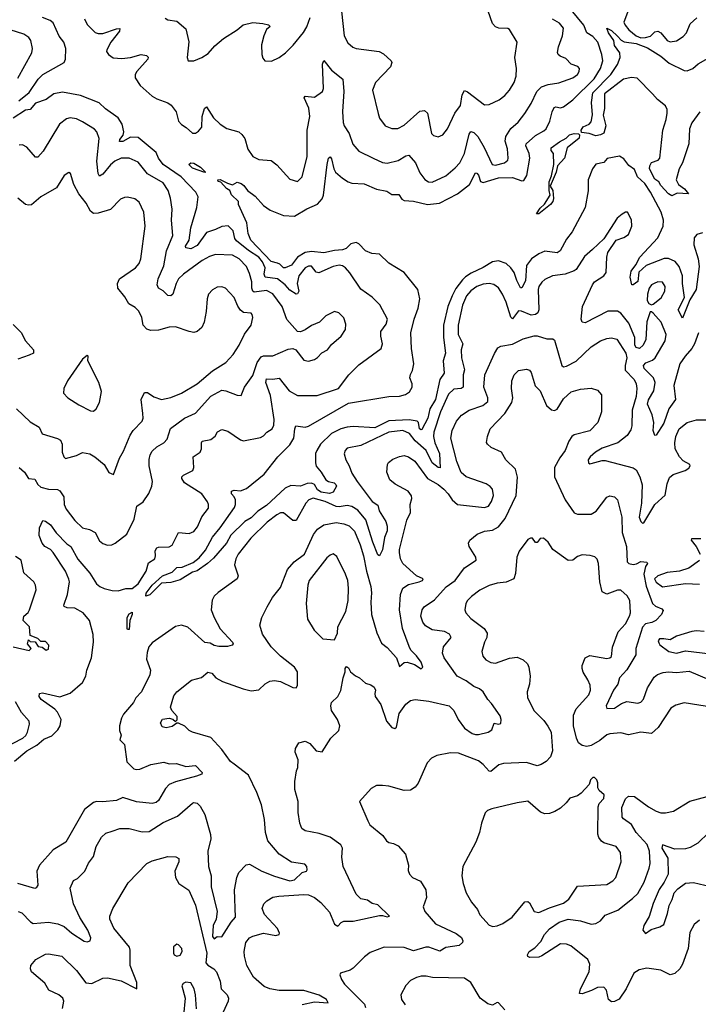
# Model space of a CAD drawing. Extents: x 1771496 to 1971148, y 471553 to 643630.
# Tile 241 of 256: x 1777448 to 1781837, y 615265 to 621630. Entities that reach past the tile are written whole.
import ezdxf

# ---------------------------------------------------------------- set-up
doc = ezdxf.new("R2010")
doc.units = 0

msp = doc.modelspace()

# ---------------------------------------------------------------- linework, layer by layer
at = {"layer": '0CON10XD'}
for points in [[(1781403.9, 621745), (1781356.1, 621615), (1781363.8, 621595), (1781388.2, 621565), (1781434.6, 621525), (1781465, 621513.8), (1781495.8, 621514.2), (1781527, 621523), (1781555, 621552.5), (1781575, 621556.8), (1781595.2, 621545.2), (1781635, 621495.8), (1781655, 621487.5), (1781695, 621492.9), (1781738.7, 621521.3), (1781761.1, 621545), (1781785, 621603.8), (1781828.3, 621641.7)], [(1780687.5, 619897.5), (1780663.1, 619943.1), (1780646.9, 619995), (1780625, 620025.5), (1780594.7, 620054.7), (1780545, 620071.2), (1780505, 620064), (1780445, 620027.4), (1780368.4, 619991.6), (1780331.2, 619968.8), (1780311.2, 619948.8), (1780268.7, 619891.3), (1780244.4, 619845.6), (1780217.9, 619775), (1780189.6, 619655), (1780190, 619575), (1780201.1, 619475), (1780187.4, 619425), (1780192.4, 619345), (1780166.1, 619303.9), (1780137.4, 619175), (1780100.7, 619115), (1780088.1, 619055), (1780049.2, 618980.8), (1780045, 618977.8), (1780034.7, 618985), (1780026.4, 619025), (1780017.8, 619035), (1779967.6, 619042.4), (1779835, 619035.9), (1779745, 618991.5), (1779605, 619000.8), (1779565, 618996.4), (1779525, 618984.3), (1779465, 618954), (1779393.7, 618886.3), (1779368.6, 618845), (1779360.3, 618825), (1779360, 618765), (1779364.6, 618744.6), (1779398.6, 618705), (1779428.8, 618655), (1779445, 618643.8), (1779482.5, 618635), (1779493.3, 618625), (1779496.2, 618615), (1779476, 618575), (1779452.4, 618567.6), (1779396.9, 618575), (1779375, 618589.8), (1779354.2, 618624.2), (1779335, 618633.8), (1779308, 618632), (1779265, 618615.5), (1779201.7, 618618.3), (1779165, 618600.8), (1779045, 618490.3), (1778987.4, 618452.6), (1778945, 618410.6), (1778904.8, 618385.2), (1778813.2, 618296.8), (1778786, 618245), (1778702, 618148), (1778662.5, 618115), (1778595, 618067.2), (1778565, 618058.1), (1778485, 618009.1), (1778425, 617990.8), (1778365, 617988.1), (1778289.1, 617910.9), (1778263.6, 617903.6), (1778265, 617922.5), (1778304.7, 617975), (1778370.6, 618035), (1778435, 618058.9), (1778465, 618088.2), (1778498.3, 618091.7), (1778569.6, 618120.4), (1778608.3, 618151.7), (1778650.3, 618199.7), (1778695, 618285.6), (1778744.7, 618345.3), (1778836.1, 618476.1), (1778843.8, 618495), (1778844, 618525), (1778835.3, 618545.3), (1778816.7, 618565), (1778817.5, 618582.5), (1778835, 618588.9), (1778875, 618584.2), (1778915, 618599.1), (1779029, 618691), (1779117.5, 618805), (1779195, 618881.2), (1779221.3, 618925), (1779226.4, 618985), (1779234.5, 619005.5), (1779295, 618996.8), (1779315, 619002.8), (1779575, 619151.5), (1779835, 619193.3), (1779905, 619196.8), (1779942.4, 619207.6), (1779969.4, 619225), (1779986.1, 619253.9), (1779985.5, 619275), (1779971.5, 619315), (1779974.7, 619335.3), (1779988.6, 619361.4), (1779998, 619405), (1779982.5, 619505), (1779976.6, 619605), (1779999.6, 619695), (1780025.9, 619765), (1780036.6, 619826.6), (1780023.3, 619885), (1779935, 619996.5), (1779835.9, 620055.9), (1779775, 620114), (1779725, 620119.2), (1779685, 620135.6), (1779641.3, 620181.3), (1779625, 620189.4), (1779588.8, 620181.2), (1779559.3, 620150.7), (1779535, 620141.4), (1779485, 620138.8), (1779415, 620122.5), (1779335, 620131.3), (1779295, 620125.2), (1779244.9, 620095.1), (1779205, 620043.1), (1779165, 620025.2), (1779155, 620025.3), (1779130.6, 620050.6), (1779115.5, 620055.5), (1779075, 620067.9), (1778943.3, 620205), (1778925, 620247.5), (1778917.3, 620317.3), (1778862.5, 620435), (1778862.5, 620455), (1778817.7, 620497.7), (1778807.5, 620525), (1778785, 620538.8), (1778749.3, 620579.3), (1778732.5, 620585), (1778730, 620595), (1778745, 620596.7), (1778792.3, 620572.3), (1778825, 620563.3), (1778855, 620580), (1778880.3, 620570.3), (1778897.6, 620557.6), (1778921.2, 620525), (1778969.8, 620489.8), (1779025, 620428.8), (1779068.8, 620398.8), (1779155, 620364), (1779225, 620359.2), (1779305, 620407.5), (1779375, 620438.1), (1779405, 620472), (1779413.8, 620496.2), (1779436.2, 620695), (1779446.2, 620735), (1779455, 620743.8), (1779465, 620731.2), (1779480.4, 620665), (1779490.9, 620645), (1779534.8, 620604.8), (1779571.6, 620581.6), (1779595, 620574.1), (1779675, 620569.6), (1779755, 620534.7), (1779822, 620522), (1779855, 620500.5), (1779900.6, 620500.6), (1779920.5, 620470.5), (1779935, 620460.9), (1779995, 620457.1), (1780085, 620434.4), (1780162.2, 620445), (1780280, 620505), (1780357.8, 620565), (1780395, 620640), (1780405, 620637.7), (1780415, 620625.4), (1780429.3, 620585), (1780445, 620577.7), (1780545, 620608.7), (1780635, 620610), (1780695, 620589.5), (1780709.2, 620590.8), (1780727.4, 620622.6), (1780747.1, 620735), (1780742.2, 620765), (1780721.5, 620815), (1780723.4, 620826.6), (1780785, 620881.5), (1780838.8, 620911.2), (1780852.2, 620925), (1780877.5, 620975), (1780891.9, 621035), (1780905, 621062.2), (1780915, 621066.2), (1780945, 621060.9), (1780965, 621067.3), (1781025, 621113.1), (1781162.9, 621247.1), (1781203.7, 621315), (1781220, 621365), (1781213.7, 621405), (1781187.5, 621485), (1781155, 621522.1), (1781115.6, 621545), (1781097.6, 621595), (1781014.7, 621695)], [(1779528.5, 621685), (1779546.9, 621525), (1779569.8, 621479.8), (1779601.8, 621451.8), (1779625, 621442.9), (1779773.3, 621425), (1779800.3, 621410.3), (1779851.2, 621365), (1779853.9, 621353.9), (1779846, 621325), (1779748.8, 621225), (1779728.8, 621175), (1779766, 621024), (1779774.5, 620994.5), (1779812, 620945), (1779854.1, 620925.9), (1779894.2, 620925.8), (1779935, 620947.5), (1780035, 621038.6), (1780065, 621044), (1780085.7, 621025), (1780111.4, 620895), (1780125, 620880.8), (1780155, 620872.9), (1780185, 620885.8), (1780215, 620923.8), (1780261.5, 621025), (1780298.9, 621075), (1780310, 621145), (1780325, 621173.3), (1780345, 621164.2), (1780455, 621080.8), (1780485, 621082.9), (1780548.1, 621111.9), (1780585, 621140.6), (1780615.6, 621175), (1780645, 621224), (1780659.1, 621265), (1780661.5, 621315), (1780649.6, 621385), (1780665.6, 621485), (1780615, 621566), (1780604.3, 621574.3), (1780546.1, 621576.1), (1780525, 621583.8), (1780506.6, 621606.6), (1780478.1, 621685)], [(1777443.3, 621106.7), (1777509.6, 621160.4), (1777566.5, 621245), (1777596.9, 621275), (1777736, 621354), (1777744.6, 621375.4), (1777745.2, 621445), (1777732.9, 621485), (1777703.4, 621523.4), (1777665, 621610), (1777645.7, 621625.7), (1777595.7, 621645)], [(1777867.2, 621635), (1777885, 621599.4), (1777935, 621547.8), (1777955, 621540), (1777985, 621540.4), (1778075, 621571.8), (1778095, 621572.5), (1778093.3, 621555), (1778038.2, 621485), (1778011.4, 621435), (1778010, 621425), (1778021.2, 621405), (1778052.6, 621382.6), (1778108.9, 621378.9), (1778165, 621386.1), (1778234.3, 621404.3), (1778268.3, 621398.3), (1778278.8, 621388.8), (1778277.5, 621375), (1778205.8, 621295), (1778194, 621275), (1778194, 621255), (1778227.5, 621205), (1778305, 621136.5), (1778335, 621117.5), (1778405, 621093.5), (1778428.5, 621078.5), (1778459.2, 621035), (1778474.3, 620975), (1778495, 620952), (1778524.3, 620934.3), (1778565, 620897.5), (1778585, 620897.5), (1778605, 620909.2), (1778625.4, 620934.6), (1778628.1, 621005), (1778643.2, 621056.8), (1778655, 621066.7), (1778700.5, 620995), (1778745, 620955.5), (1778787.8, 620927.8), (1778865, 620905.5), (1778885, 620888.9), (1778905, 620862), (1778922.4, 620792.4), (1778955, 620745.6), (1778995, 620727.1), (1779075, 620719.5), (1779110.8, 620690.8), (1779195, 620600), (1779245, 620584.2), (1779275.6, 620615), (1779307.7, 620745), (1779307.4, 620915), (1779325.3, 621005), (1779318.3, 621058.3), (1779288.6, 621125), (1779295, 621135.7), (1779355, 621130), (1779407.1, 621165), (1779411.9, 621185), (1779407.3, 621342.7), (1779415, 621366.2), (1779464.5, 621304.5), (1779538.9, 621245), (1779544.6, 621165), (1779536.5, 621036.5), (1779539.3, 620965), (1779546.2, 620945), (1779579.6, 620895), (1779601.9, 620825), (1779641.1, 620781.1), (1779734.6, 620734.6), (1779795, 620707.5), (1779825, 620702.9), (1779895, 620718.9), (1779945, 620749.5), (1779965, 620754.3), (1780008.9, 620705), (1780035, 620641.2), (1780067.3, 620597.3), (1780092.7, 620582.7), (1780115, 620580.8), (1780205, 620620.6), (1780265, 620671.4), (1780293.5, 620705), (1780325.8, 620764.2), (1780355, 620891.2), (1780365, 620907.5), (1780385, 620900.3), (1780410.8, 620875), (1780452.1, 620805), (1780504.1, 620694.1), (1780525, 620689.6), (1780584.4, 620705.6), (1780605, 620721.2), (1780607.8, 620735), (1780601.8, 620795), (1780587.3, 620845), (1780591.8, 620875), (1780624.3, 620925.7), (1780671.5, 620968.5), (1780715, 621022.9), (1780755, 621089.2), (1780793.2, 621166.8), (1780823.6, 621196.4), (1780865, 621211.5), (1780935, 621222.5), (1781026.2, 621255), (1781055, 621276.2), (1781066, 621295), (1781068.8, 621315), (1781057.7, 621327.7), (1781015, 621342), (1780979.1, 621379.1), (1780943.6, 621393.6), (1780930.8, 621405), (1780927.1, 621417.1), (1780932.2, 621455), (1780959.6, 621525), (1780965.4, 621575.4), (1780938.5, 621608.5), (1780893.8, 621633.8)], [(1778389.5, 621639.5), (1778405, 621630), (1778465, 621620.8), (1778522, 621572), (1778542.1, 621487.9), (1778530, 621385), (1778537.5, 621365), (1778575, 621364.3), (1778626.7, 621385), (1778667.4, 621412.6), (1778709.1, 621460.9), (1778765, 621508), (1778855, 621564.2), (1778892.4, 621597.6), (1778955, 621612.5), (1779020, 621605), (1779056.4, 621596.4), (1779067, 621587), (1779043.9, 621566.1), (1779026.2, 621525), (1779012.3, 621467.7), (1779013.8, 621405), (1779020.8, 621380.8), (1779034.2, 621364.2), (1779077, 621363), (1779125, 621386.2), (1779166.2, 621415), (1779216, 621465), (1779282.6, 621547.4), (1779304.3, 621585), (1779326.9, 621645)], [(1777435, 621251.9), (1777525.6, 621415), (1777531.4, 621445), (1777520.8, 621495), (1777506, 621515), (1777475, 621535.6), (1777295, 621593.3)], [(1781845.9, 621034.1), (1781795, 620964), (1781779.5, 620925), (1781775, 620827.5), (1781735.7, 620705), (1781713.8, 620665), (1781694, 620595), (1781708.8, 620565), (1781746.7, 620536.7), (1781772.5, 620505), (1781701.2, 620508.8), (1781665, 620492.5), (1781643.8, 620505), (1781595, 620557.5), (1781580.9, 620580.9), (1781555, 620600), (1781522.2, 620665), (1781523.8, 620685), (1781535, 620706.9), (1781576.9, 620723.1), (1781587.5, 620735), (1781607.8, 620915), (1781630, 620985), (1781635.8, 621025.8), (1781635, 621050), (1781624.1, 621074.1), (1781573.8, 621115), (1781540.8, 621150.8), (1781441.2, 621251.2), (1781405, 621257.5), (1781354.1, 621245.9), (1781229.5, 621150.5), (1781230.7, 621055), (1781222.5, 621012.5), (1781238.4, 620945), (1781225, 620895.8), (1781205, 620884.8), (1781175, 620879.6), (1781130, 620895), (1781081.4, 620901.4), (1781080, 620915), (1781092, 620938), (1781132, 620955), (1781145, 620970), (1781151.9, 621015), (1781146.7, 621095), (1781155, 621158.4), (1781270.9, 621275), (1781315, 621341.1), (1781331.8, 621385), (1781329.2, 621415), (1781295, 621463.8), (1781290, 621495), (1781255.4, 621545), (1781244.4, 621575.6), (1781275, 621561.1), (1781315, 621522.9), (1781337.5, 621497.5), (1781357.3, 621487.3), (1781435, 621475.3), (1781508, 621448), (1781595.4, 621395), (1781648.5, 621348.5), (1781745, 621301.9), (1781765, 621298.9), (1781802.5, 621315), (1781835.9, 621344.1), (1781985, 621428.6)], [(1777414.3, 616835.7), (1777495, 616904.3), (1777559, 616941), (1777605, 616977.8), (1777655, 617001.1), (1777695, 617038.8), (1777710.3, 617065), (1777715.4, 617105), (1777692.6, 617152.6), (1777675, 617172.8), (1777587.5, 617235), (1777573.8, 617255), (1777576.4, 617273.6), (1777595, 617279.2), (1777708.5, 617251.5), (1777775, 617276.7), (1777855, 617344.4), (1777875.7, 617385), (1777881.5, 617425), (1777911.5, 617505), (1777924.6, 617605), (1777922.1, 617655), (1777900, 617745), (1777858.5, 617795), (1777805, 617826), (1777755, 617828.5), (1777735.7, 617835.7), (1777732.9, 617845), (1777756.6, 617915), (1777769.7, 617995), (1777766.2, 618013.8), (1777744.1, 618065), (1777665.4, 618185), (1777646.2, 618205), (1777611.5, 618225), (1777594, 618245), (1777574.5, 618295.5), (1777576.2, 618345), (1777598.3, 618391.7), (1777615, 618387.5), (1777646.9, 618365), (1777683.7, 618313.7), (1777752, 618242), (1777777.9, 618225), (1777823.4, 618143.4), (1777901.9, 618051.9), (1777945, 617983.3), (1777966, 617965), (1777995, 617952.2), (1778045, 617939.6), (1778085, 617937.1), (1778135, 617951.9), (1778175, 617952.2), (1778215, 617982.5), (1778266.8, 618065), (1778281.7, 618118.3), (1778320.9, 618145), (1778326.6, 618165), (1778323.8, 618196.2), (1778333.9, 618216.1), (1778345, 618221.1), (1778415, 618222.5), (1778435, 618232.5), (1778476, 618314), (1778545, 618309.4), (1778575, 618321.9), (1778597.6, 618352.4), (1778625, 618416), (1778668, 618472), (1778670, 618495), (1778662.3, 618512.3), (1778625.6, 618565), (1778513.3, 618635), (1778496.7, 618665), (1778496.7, 618675), (1778506.7, 618685), (1778567.5, 618715), (1778574.3, 618735.7), (1778570.5, 618805), (1778615.6, 618835), (1778623.5, 618855), (1778623.1, 618895), (1778628.8, 618905), (1778685, 618916), (1778711.5, 618938.5), (1778728, 618965), (1778755, 618980.6), (1778795, 618970.6), (1778875, 618914.2), (1778895, 618907.5), (1779005, 618928.1), (1779025, 618940), (1779046, 618964), (1779081.4, 618985), (1779091.8, 619008.2), (1779093.5, 619045), (1779070.3, 619200.3), (1779040, 619285), (1779045, 619308.9), (1779085, 619306.1), (1779125, 619312.5), (1779190.6, 619230.6), (1779245, 619201.1), (1779371.2, 619201.2), (1779509.2, 619245), (1779575.7, 619335), (1779641.7, 619398.3), (1779786.3, 619503.7), (1779794.3, 619534.3), (1779783.1, 619585), (1779784.3, 619615), (1779817.4, 619662.6), (1779825.7, 619695), (1779776.2, 619786.2), (1779727.4, 619837.4), (1779655, 619887.5), (1779582.6, 619992.6), (1779555, 620025.7), (1779535, 620038.9), (1779515, 620042.5), (1779474.4, 620034.4), (1779383.6, 619993.6), (1779365, 619998.6), (1779335, 620036.5), (1779315, 620036.4), (1779295, 620026.2), (1779252.7, 619975), (1779243.3, 619925), (1779253.8, 619875), (1779245, 619856.9), (1779235, 619856.5), (1779195, 619882.4), (1779165.9, 619915.9), (1779114.8, 619954.8), (1779035, 619966.2), (1779028.3, 619985), (1779035.6, 620025), (1779019.1, 620065), (1778994, 620095), (1778927.5, 620137.5), (1778849.6, 620199.6), (1778839.6, 620215), (1778828.7, 620265), (1778796.6, 620296.6), (1778755, 620293.8), (1778715, 620272.9), (1778655, 620255.2), (1778595, 620170.2), (1778555, 620149.6), (1778522, 620155), (1778520.6, 620165), (1778544.6, 620205), (1778554.2, 620285), (1778593.3, 620415), (1778602.9, 620485), (1778587.1, 620515), (1778492.5, 620615), (1778376.4, 620695), (1778344.8, 620734.8), (1778331.2, 620771.2), (1778215, 620868.3), (1778165, 620870.2), (1778115, 620843.6), (1778093, 620843), (1778095.6, 620855), (1778117.4, 620882.6), (1778122, 620905), (1778110.5, 620955), (1778085.3, 620995), (1778002.9, 621052.9), (1777962.3, 621092.3), (1777841, 621141), (1777725, 621162.4), (1777669, 621151), (1777618.5, 621115), (1777550.1, 621089.9), (1777515, 621048.6), (1777485, 621045.5), (1777405, 620994.6)], [(1777445, 618735.6), (1777479.4, 618705), (1777504, 618665), (1777545, 618660.6), (1777565, 618624.2), (1777585, 618607.8), (1777635, 618594.6), (1777692.1, 618592.1), (1777707.5, 618585), (1777734.4, 618545), (1777735.5, 618495.5), (1777749.4, 618465), (1777805, 618391.9), (1777854, 618345), (1777900, 618335), (1777935, 618315.8), (1777965, 618262), (1777985, 618244.2), (1778015, 618232.5), (1778044.2, 618235.8), (1778065, 618245.8), (1778141.1, 618305), (1778188.4, 618401.6), (1778205.4, 618484.6), (1778245.8, 618514.2), (1778282.9, 618567.1), (1778303.5, 618615), (1778307.7, 618645), (1778285.9, 618745.9), (1778284.2, 618785.8), (1778292, 618818), (1778305, 618841.1), (1778335, 618869.4), (1778380.8, 618895), (1778401.7, 618918.3), (1778422.5, 618987.5), (1778514.2, 619055), (1778585, 619085.6), (1778685, 619195.4), (1778755, 619234.6), (1778780.9, 619230.9), (1778855, 619202), (1778879.3, 619200.7), (1778902.9, 619255), (1778955, 619330), (1778984.7, 619415), (1779009.2, 619450.8), (1779025, 619457.5), (1779085, 619457.8), (1779185, 619500), (1779214, 619504), (1779233.3, 619495), (1779285, 619430), (1779315, 619422.5), (1779355, 619434.3), (1779375, 619445.8), (1779402.8, 619477.2), (1779438, 619495), (1779465, 619530), (1779526.2, 619585), (1779555, 619627.5), (1779558.3, 619661.7), (1779545, 619702.5), (1779512.5, 619735), (1779485, 619743.8), (1779428.8, 619715), (1779386.2, 619673.8), (1779335, 619652.2), (1779295, 619624.3), (1779265, 619612), (1779244.3, 619614.3), (1779175, 619692.5), (1779146.1, 619775), (1779085, 619856.9), (1779045, 619880.3), (1778965, 619868.7), (1778955, 619874.5), (1778949, 619895), (1778949.4, 619935), (1778935, 619990), (1778915.4, 620035), (1778867.8, 620085), (1778825, 620106.9), (1778715, 620112.5), (1778675, 620099.5), (1778627.4, 620072.6), (1778507.5, 619985), (1778475.4, 619955), (1778458.8, 619925), (1778437.5, 619855), (1778425, 619844.4), (1778405, 619847.5), (1778375, 619878.1), (1778345.4, 619895.4), (1778336.9, 619915), (1778344.5, 619954.5), (1778381, 620039), (1778398, 620135), (1778438, 620235), (1778430, 620335), (1778433.8, 620405), (1778423.4, 620476.6), (1778407.9, 620525), (1778375.6, 620575.6), (1778274.3, 620634.3), (1778215, 620709.5), (1778156, 620736), (1778105, 620736), (1778063.3, 620715), (1778035, 620690.8), (1777985, 620630.5), (1777965, 620618.6), (1777955, 620636.7), (1777947, 620715), (1777961.2, 620861.2), (1777947.8, 620905), (1777931.4, 620921.4), (1777855, 620969.5), (1777815, 620988.2), (1777773.4, 620996.6), (1777751.2, 620988.8), (1777705, 620954.2), (1777599.4, 620780.6), (1777565, 620741.4), (1777550.5, 620740.5), (1777495, 620807.1), (1777465, 620820.8), (1777445, 620820)], [(1780805, 620374.6), (1780790, 620375), (1780815, 620412.5), (1780843.1, 620436.9), (1780878.1, 620495), (1780872.1, 620525), (1780872.5, 620582.5), (1780888.2, 620621.8), (1780901.5, 620695), (1780900, 620765), (1780885.6, 620785), (1780885, 620801.2), (1780938.6, 620841.4), (1780981.9, 620865), (1781004.1, 620885.9), (1781035, 620893.6), (1781061.7, 620891.7), (1781068, 620885), (1781065.6, 620864.4), (1780987.8, 620802.2), (1780972.5, 620735), (1780925.5, 620685), (1780917.5, 620645), (1780878.8, 620555), (1780895.9, 620525), (1780900.4, 620475), (1780896.2, 620455), (1780881.1, 620435), (1780805, 620374.6)], [(1781865, 620252.4), (1781828.4, 620241.6), (1781810.8, 620219.2), (1781807.1, 620175), (1781836.4, 620085), (1781842.9, 620035), (1781822.1, 619885), (1781781.8, 619818.2), (1781735, 619700), (1781707.7, 619755), (1781747.8, 619835), (1781734.5, 619924.5), (1781733.9, 619975), (1781714.2, 620035), (1781687.3, 620067.3), (1781645, 620085.4), (1781616.3, 620086.3), (1781498.9, 620041.1), (1781453, 619997), (1781445, 619937.1), (1781415, 619916.2), (1781407, 619917), (1781395.6, 619965.6), (1781401.8, 620005), (1781432.7, 620045), (1781459.7, 620095), (1781575, 620220.9), (1781610, 620295), (1781611.5, 620335), (1781596.2, 620385), (1781527.1, 620515), (1781490.7, 620570.7), (1781444.5, 620615), (1781425, 620661.4), (1781388.3, 620688.3), (1781355, 620730), (1781327.3, 620747.3), (1781248.1, 620731.9), (1781225, 620706.4), (1781174.7, 620695.3), (1781151.9, 620665), (1781124.6, 620595.4), (1781125.5, 620524.5), (1781104.6, 620415), (1781020.7, 620259.3), (1780985, 620212.2), (1780943.3, 620136.7), (1780925, 620124), (1780845, 620134.1), (1780805, 620117.4), (1780758.5, 620085), (1780725, 620041.4), (1780718.6, 619941.4), (1780695, 619895.8), (1780687.5, 619897.5)], [(1778645, 620643.3), (1778565, 620671.1), (1778541.2, 620695), (1778555.6, 620704.4), (1778575, 620703.1), (1778617.8, 620677.8), (1778650, 620645), (1778645, 620643.3)], [(1777426.7, 619115), (1777515, 619031.1), (1777573.1, 618995), (1777593.5, 618953.5), (1777693.4, 618923.4), (1777712.1, 618912.1), (1777722.9, 618885), (1777723.2, 618833.2), (1777734.2, 618805), (1777745, 618794), (1777815, 618813.1), (1777855, 618831.1), (1777902.4, 618822.4), (1777934.5, 618804.5), (1777993.3, 618755), (1778023.6, 618703.6), (1778055, 618690), (1778094, 618795), (1778120.3, 618839.7), (1778162.5, 618945), (1778182.7, 618975), (1778240.5, 619035), (1778246.2, 619055), (1778243.9, 619083.9), (1778233.6, 619175), (1778255, 619219.2), (1778275, 619220.6), (1778315, 619192.2), (1778365, 619175.5), (1778425, 619187.5), (1778494, 619216), (1778595, 619275.5), (1778695, 619359.1), (1778780.8, 619415), (1778827.8, 619465), (1778866.9, 619525), (1778902.6, 619597.4), (1778944, 619655), (1778955.9, 619705.9), (1778952.5, 619725), (1778945, 619732.5), (1778895, 619737.5), (1778875, 619752.5), (1778857.9, 619777.9), (1778835.5, 619835), (1778780, 619895), (1778755, 619904), (1778725, 619901.2), (1778695, 619883.3), (1778668.8, 619855), (1778660, 619825), (1778653.9, 619743.9), (1778640.8, 619675), (1778625, 619640), (1778595, 619613.8), (1778575, 619608.8), (1778545, 619614), (1778455, 619644.3), (1778415, 619641.4), (1778345, 619623.1), (1778295, 619621.9), (1778269.7, 619629.7), (1778247.5, 619655), (1778236.9, 619705), (1778218.6, 619745), (1778195, 619769.2), (1778153, 619793), (1778127.5, 619837.5), (1778082.9, 619895), (1778080, 619925), (1778094.2, 619955), (1778196, 620025), (1778220, 620055), (1778230.8, 620085), (1778258.9, 620295), (1778250.6, 620385), (1778220.3, 620450.3), (1778192.1, 620472.1), (1778145, 620482.5), (1778125, 620480.8), (1778100.9, 620469.1), (1778035, 620402.9), (1777955, 620379.1), (1777925, 620376.7), (1777905, 620392.5), (1777877.3, 620445), (1777830.6, 620505), (1777798, 620565), (1777775.9, 620635.9), (1777765, 620643.3), (1777735, 620623.3), (1777685, 620544.2), (1777585, 620486), (1777525, 620434), (1777505, 620430.8), (1777485.7, 620435.7), (1777435, 620475.7)], [(1781456.9, 619505), (1781435, 619511.1), (1781426.7, 619525), (1781426.3, 619576.3), (1781387.8, 619667.8), (1781335, 619732.7), (1781315, 619746.6), (1781251.4, 619745), (1781105, 619670.6), (1781085, 619673.8), (1781080, 619695), (1781088.2, 619775), (1781152.2, 619915), (1781165.6, 619935), (1781225, 619973.3), (1781241.1, 619995), (1781244.3, 620095), (1781251.4, 620125), (1781305.7, 620204.3), (1781355, 620222.5), (1781385, 620241.2), (1781407.5, 620295), (1781405.9, 620335.9), (1781380, 620385), (1781365, 620386.7), (1781345, 620373.3), (1781313.2, 620346.8), (1781225, 620214), (1781152, 620145), (1781101.2, 620098.8), (1781046.5, 620015), (1781035, 620006.7), (1780975.9, 619984.1), (1780893.8, 619975), (1780845, 619950), (1780825, 619932.9), (1780806.4, 619905), (1780801.8, 619885), (1780805.3, 619754.7), (1780798.2, 619735), (1780785, 619723.9), (1780755, 619720.8), (1780694.4, 619745.6), (1780675, 619747.1), (1780635, 619697.1), (1780625, 619706.2), (1780595.2, 619805), (1780570.4, 619855), (1780545, 619896.9), (1780515, 619918.8), (1780483.8, 619923.8), (1780445, 619919.6), (1780405, 619905.4), (1780365, 619877.7), (1780337.5, 619845), (1780312.2, 619785), (1780283.1, 619655), (1780283.3, 619595), (1780313.2, 619535), (1780303.4, 619495), (1780305.4, 619445), (1780323.8, 619366.2), (1780315.3, 619334.7), (1780316.9, 619255), (1780303.4, 619246.6), (1780255, 619242.1), (1780220.7, 619209.3), (1780170.5, 619095), (1780125.9, 618964.1), (1780123.8, 618935), (1780132.7, 618895), (1780163.8, 618825), (1780167.6, 618732.4), (1780155, 618735.5), (1780115, 618765.2), (1780077.1, 618845), (1780006.5, 618906.5), (1779969.6, 618955), (1779925, 618973.6), (1779835.7, 618964.3), (1779655, 618877.5), (1779565, 618859.2), (1779552, 618845), (1779545.9, 618824.1), (1779556.9, 618785), (1779579.2, 618745), (1779595, 618698.6), (1779630.4, 618645), (1779728.5, 618515), (1779765, 618490.6), (1779772.9, 618455), (1779816.2, 618385), (1779824.6, 618355), (1779824, 618325), (1779808.2, 618281.8), (1779793.6, 618203.6), (1779775, 618163.8), (1779765, 618171.2), (1779732.6, 618252.6), (1779686.7, 618396.7), (1779635, 618459), (1779595, 618484), (1779565, 618488.8), (1779515, 618480.5), (1779495, 618482.9), (1779424.4, 618515), (1779345, 618535.9), (1779317.1, 618525), (1779297.5, 618505), (1779235, 618393.1), (1779215, 618393.1), (1779155, 618441.9), (1779135, 618442.9), (1779110.9, 618429.1), (1779048.5, 618381.5), (1778942.4, 618277.6), (1778861.9, 618175), (1778845.6, 618144.4), (1778837.1, 618105), (1778860.8, 618035), (1778854, 618015), (1778732.6, 617927.4), (1778705.7, 617904.3), (1778692.2, 617877.8), (1778686.7, 617815), (1778705, 617765.8), (1778745, 617692), (1778823.3, 617605), (1778827.5, 617595), (1778823, 617587), (1778791.7, 617578.3), (1778735, 617578.1), (1778706.7, 617585), (1778680, 617600), (1778644.7, 617604.7), (1778535, 617702.3), (1778495, 617716.7), (1778455, 617706.7), (1778305, 617601.9), (1778283.3, 617575), (1778271.5, 617538.5), (1778267.3, 617495), (1778294.4, 617425), (1778288.8, 617395), (1778235.9, 617284.1), (1778198.6, 617245), (1778183.3, 617215), (1778119.5, 617140.5), (1778105.5, 617115), (1778093.6, 617065), (1778092.7, 617035), (1778103.1, 617005), (1778095.4, 616975), (1778125.4, 616945), (1778141.4, 616831.4), (1778185, 616787.5), (1778202.1, 616782.1), (1778225.8, 616785.8), (1778295, 616815.4), (1778379.1, 616829.1), (1778415, 616820), (1778462.1, 616822.1), (1778522.7, 616802.7), (1778585, 616808), (1778627.3, 616762.7), (1778625, 616753.3), (1778590.8, 616739.2), (1778455, 616702.9), (1778415, 616685.9), (1778389.9, 616660.1), (1778345, 616582.2), (1778331.5, 616568.5), (1778305, 616563.2), (1778203.3, 616573.3), (1778115, 616602), (1778075, 616581.8), (1777985, 616573.2), (1777945, 616575.4), (1777925, 616569.5), (1777867.5, 616525), (1777746.5, 616313.5), (1777665, 616262.9), (1777575.3, 616164.7), (1777557.9, 616125), (1777564.2, 616035.8), (1777555, 616016.7), (1777545, 616013.3), (1777436.2, 616046.2)], [(1781535, 619787.5), (1781545, 619790), (1781597.4, 619832.6), (1781620.6, 619875), (1781623.1, 619905), (1781604.3, 619934.3), (1781575.6, 619934.4), (1781551.2, 619925), (1781534.3, 619915), (1781519.4, 619895), (1781508.6, 619855), (1781506.7, 619815), (1781516.4, 619796.4), (1781535, 619787.5)], [(1781838, 619605), (1781812, 619535), (1781795.8, 619504.2), (1781751.1, 619455), (1781716.9, 619405), (1781678.2, 619265), (1781688.6, 619175), (1781646.3, 619113.7), (1781615, 619022.2), (1781565, 618943.3), (1781555, 618942.5), (1781545.6, 618975), (1781548.9, 619025), (1781538.7, 619075), (1781508.6, 619145), (1781515, 619172.5), (1781550, 619230), (1781558.6, 619285), (1781546.7, 619315), (1781487.4, 619375), (1781482.4, 619395), (1781497.2, 619412.8), (1781540.6, 619429.4), (1781558.5, 619445), (1781621.8, 619555), (1781628.8, 619595), (1781596.9, 619675), (1781545, 619733.3), (1781535, 619742.5), (1781525, 619742.5), (1781503.4, 619676.6), (1781497.6, 619562.4), (1781480.4, 619525), (1781456.9, 619505)], [(1777405, 619660), (1777457.3, 619607.3), (1777484.6, 619554.6), (1777536.2, 619495), (1777536.2, 619475), (1777509.7, 619460.3), (1777435, 619435.6)], [(1777437.5, 615865), (1777462, 615855), (1777517.8, 615797.8), (1777535, 615787.5), (1777635, 615796.4), (1777695, 615784.7), (1777735, 615766.8), (1777785, 615725.4), (1777865, 615672.2), (1777885, 615668.6), (1777903.3, 615675), (1777908.1, 615695), (1777888.8, 615745), (1777836.2, 615825), (1777795.6, 615915), (1777773.6, 616015), (1777795, 616064.2), (1777821.1, 616078.9), (1777869.5, 616125), (1777892.5, 616177.5), (1777925, 616220), (1777942.2, 616285), (1777977.5, 616345), (1778005, 616370), (1778045.8, 616384.2), (1778095, 616400.5), (1778155, 616401.4), (1778240, 616380), (1778285, 616382.9), (1778375, 616439.5), (1778469.2, 616480.8), (1778565, 616566), (1778575, 616570), (1778596.2, 616565), (1778615, 616546), (1778645, 616491.2), (1778683, 616363), (1778683.3, 616335), (1778664.7, 616254.7), (1778669.5, 616155), (1778686.1, 616095), (1778686.5, 616025), (1778724, 615865), (1778718.5, 615815), (1778698.9, 615775), (1778695, 615703.8), (1778705, 615687.5), (1778725, 615702.5), (1778755, 615700), (1778816.4, 615796.4), (1778842.7, 615827.3), (1778836.6, 616005), (1778852, 616085), (1778865, 616116.7), (1778912.6, 616167.4), (1778935, 616170), (1779015, 616125.2), (1779095, 616092.7), (1779195, 616062.6), (1779225, 616069.6), (1779275, 616117.5), (1779303.8, 616126.2), (1779308, 616135), (1779305.4, 616155.4), (1779291.1, 616171.1), (1779205, 616184.3), (1779125, 616234.4), (1779052.3, 616322.3), (1779037.9, 616375), (1779030.2, 616460.2), (1779011.5, 616555), (1778981.9, 616635), (1778928.1, 616745), (1778835, 616816.4), (1778811.8, 616835), (1778755, 616911.2), (1778685, 616988.5), (1778564.5, 617024.5), (1778544.5, 617034.5), (1778515, 617062), (1778475, 617082.5), (1778465, 617082.5), (1778435, 617060), (1778395, 617052), (1778368.3, 617058.3), (1778358, 617085), (1778371.1, 617108.9), (1778415, 617114.5), (1778437.9, 617107.9), (1778455, 617092.5), (1778466.4, 617103.6), (1778466.2, 617125), (1778431.5, 617165), (1778422.9, 617185), (1778445, 617258), (1778465, 617284), (1778559.7, 617360.3), (1778622.7, 617377.3), (1778665, 617412.5), (1778691.2, 617405), (1778716.7, 617375), (1778760.6, 617350.6), (1778893.6, 617303.6), (1778945, 617291.5), (1778995, 617297.1), (1779035, 617336.9), (1779065, 617353.5), (1779095, 617358.2), (1779135, 617352.2), (1779215, 617312), (1779235, 617310), (1779244, 617326), (1779245.5, 617415), (1779225.5, 617445), (1779133.8, 617515), (1779075, 617575.5), (1779017.6, 617657.6), (1779000.9, 617715), (1779014.3, 617765), (1779048.9, 617835), (1779083.1, 617895), (1779135, 617960), (1779179.2, 618075), (1779223.8, 618126.2), (1779290.9, 618175), (1779347.7, 618302.3), (1779375, 618335.5), (1779415.8, 618364.2), (1779495, 618379.3), (1779545, 618371.3), (1779578.5, 618358.5), (1779612.6, 618322.6), (1779649.5, 618235), (1779672.5, 618165), (1779691.2, 618065), (1779718.6, 617965), (1779724.1, 617925), (1779719.2, 617865), (1779722.5, 617785), (1779757.1, 617667.1), (1779789, 617599), (1779825, 617570.4), (1779884.7, 617505), (1779905, 617448.8), (1779935, 617473.6), (1779955, 617476.9), (1780001.8, 617461.8), (1780045, 617434.4), (1780055.6, 617444.4), (1780045, 617475.7), (1780015, 617518.6), (1779978.6, 617555), (1779967.2, 617577.2), (1779924.6, 617695), (1779904, 617815), (1779911.6, 617915), (1779925.3, 617954.7), (1779961.5, 617978.5), (1780031.2, 617995), (1780054, 618005), (1780058, 618015), (1780013.8, 618033.8), (1779926.9, 618115), (1779911.5, 618145), (1779904.6, 618184.6), (1779904.6, 618205), (1779952.3, 618395), (1779976.1, 618445), (1779973.5, 618495), (1779984.5, 618535), (1779982.9, 618552.9), (1779961.2, 618581.2), (1779876.9, 618626.9), (1779841.9, 618655), (1779822.9, 618705), (1779825.7, 618754.3), (1779833.6, 618766.4), (1779861.4, 618788.6), (1779903.8, 618806.2), (1779935, 618811.8), (1779962, 618805), (1780004.5, 618775), (1780085.5, 618665), (1780154.5, 618625), (1780190.8, 618595), (1780220, 618565), (1780245, 618526.5), (1780279.2, 618495), (1780455, 618477.5), (1780479.2, 618485), (1780499.1, 618515), (1780512.7, 618555), (1780505, 618594), (1780491.8, 618611.8), (1780465, 618629.1), (1780335, 618675.3), (1780302.9, 618702.9), (1780274.7, 618774.7), (1780236.1, 618925), (1780244.7, 618975.3), (1780272.7, 619035), (1780305.9, 619074.1), (1780355, 619105.5), (1780444.2, 619135.8), (1780475, 619162.5), (1780476.1, 619185), (1780450.4, 619255), (1780455.3, 619335), (1780517.9, 619472.1), (1780540.9, 619509.1), (1780559.8, 619520.2), (1780635, 619532.8), (1780705, 619566.9), (1780775, 619587.1), (1780795, 619587.1), (1780857.8, 619567.8), (1780895, 619568), (1780907.4, 619557.4), (1780953.8, 619393.8), (1780965, 619385.6), (1780985, 619390), (1781047.5, 619422.5), (1781144.3, 619515), (1781205, 619554.3), (1781245, 619570), (1781275.8, 619574.2), (1781310, 619565), (1781368.4, 619475), (1781373.9, 619445), (1781363.1, 619395), (1781364.7, 619365), (1781421.2, 619305), (1781435.4, 619275), (1781439.6, 619245), (1781435.9, 619195), (1781408.7, 619105), (1781406.9, 619005), (1781401.2, 618978.8), (1781377.8, 618942.3), (1781315.5, 618895), (1781215, 618860.2), (1781171.9, 618835), (1781138.6, 618805), (1781125.6, 618785), (1781126.2, 618765), (1781135, 618758), (1781145, 618760), (1781215, 618780.9), (1781235, 618781.1), (1781415, 618732.9), (1781435, 618720.5), (1781459.6, 618675), (1781473.6, 618623.6), (1781470.5, 618505), (1781454, 618415), (1781465, 618385.8), (1781475, 618375.8), (1781485, 618378), (1781555, 618495.6), (1781622.7, 618557.3), (1781635, 618630), (1781650.2, 618669.8), (1781675, 618689.2), (1781751.9, 618715), (1781775, 618730.5), (1781784.4, 618745), (1781781.4, 618755), (1781738.9, 618778.9), (1781715, 618803.1), (1781687.3, 618855), (1781684.6, 618895), (1781691.5, 618935), (1781713.6, 618985), (1781765, 619025.4), (1781825, 619042.5), (1781906.4, 619043.6)], [(1777925, 619098.8), (1777942, 619115), (1777964.2, 619155), (1777975.9, 619225.9), (1777960, 619285), (1777887.5, 619425), (1777890, 619455), (1777885, 619460), (1777854.2, 619435.8), (1777757.1, 619295), (1777734, 619245), (1777732, 619215), (1777758.8, 619185), (1777830.3, 619140.3), (1777905, 619101.2), (1777925, 619098.8)], [(1779275, 615262.8), (1779355, 615280.4), (1779442.5, 615275), (1779431.4, 615295), (1779385, 615323.3), (1779284.7, 615354.8), (1779125, 615353.2), (1779065, 615364.3), (1779029.5, 615379.5), (1778961, 615441), (1778917.8, 615515), (1778901.5, 615575), (1778900.5, 615605), (1778911.4, 615665), (1778935, 615694.3), (1778955, 615706.2), (1779025.4, 615724.6), (1779105, 615710.4), (1779127.1, 615715), (1779128.5, 615725), (1779115.2, 615755.2), (1779031.9, 615845), (1779017.1, 615885), (1779027.5, 615915), (1779045.5, 615934.5), (1779085, 615957.5), (1779124.6, 615964.6), (1779285.4, 615975.4), (1779315, 615971.5), (1779355, 615955.5), (1779395, 615922.7), (1779450.8, 615860.8), (1779485, 615782.9), (1779505, 615769.2), (1779526.9, 615793.1), (1779545, 615801.2), (1779605, 615801.2), (1779775, 615839.2), (1779795, 615839.5), (1779825, 615829.4), (1779839.2, 615835), (1779765, 615907.5), (1779727, 615917), (1779697.8, 615937.8), (1779655, 615945.8), (1779625, 615976.2), (1779540.5, 616155), (1779530.6, 616215), (1779535.6, 616275), (1779524.3, 616295), (1779456.2, 616345), (1779385, 616368.2), (1779295, 616387.1), (1779272.2, 616402.2), (1779259.2, 616435), (1779248.1, 616505), (1779248.1, 616575), (1779227, 616653), (1779227.8, 616705), (1779237.5, 616775), (1779245.8, 616795), (1779249.2, 616845), (1779230, 616895), (1779230.7, 616919.3), (1779252.5, 616955), (1779295, 616965.8), (1779325, 616950), (1779365, 616904), (1779405, 616896.7), (1779460.6, 616985), (1779512.5, 617035), (1779519.2, 617065), (1779502.5, 617105), (1779464, 617165), (1779460.8, 617195), (1779464.3, 617215.7), (1779505.6, 617254.4), (1779525, 617292.5), (1779540, 617375), (1779553.8, 617415), (1779553.6, 617436.4), (1779561.7, 617448.3), (1779575, 617440), (1779587.5, 617415), (1779618.8, 617388.8), (1779645, 617376.2), (1779685, 617341.2), (1779719.5, 617329.5), (1779740, 617315), (1779748.8, 617295), (1779743.8, 617275), (1779748, 617255), (1779783.1, 617203.1), (1779819.6, 617095), (1779855, 617054), (1779875, 617048.8), (1779884.1, 617055.9), (1779902.7, 617145), (1779945.3, 617204.7), (1779975, 617229.1), (1780005, 617236.2), (1780095, 617224.2), (1780225, 617193.9), (1780256.5, 617165), (1780284.5, 617105), (1780325, 617050.6), (1780375, 617015.7), (1780395, 617009.4), (1780415, 617008), (1780477.5, 617025), (1780500.5, 617039.5), (1780517.5, 617082.5), (1780545, 617076.2), (1780559.2, 617080.8), (1780562.9, 617105), (1780555, 617130), (1780500.3, 617210.3), (1780476, 617235), (1780445.8, 617285), (1780422, 617305), (1780385, 617319.5), (1780335, 617356.2), (1780276.5, 617385), (1780193.6, 617503.6), (1780182.2, 617535), (1780190, 617575), (1780238.1, 617635), (1780228.5, 617658.5), (1780196.2, 617675), (1780115, 617686.2), (1780072.4, 617712.4), (1780056.2, 617735), (1780042.3, 617775), (1780050.5, 617815), (1780064.7, 617835.3), (1780130.4, 617879.6), (1780205.9, 617964.1), (1780265, 618005.6), (1780325, 618086.7), (1780399.2, 618135), (1780398.6, 618155), (1780354, 618225), (1780351.2, 618245), (1780358.8, 618265), (1780406.7, 618305), (1780455, 618323.1), (1780505, 618330.9), (1780545, 618350.9), (1780587.2, 618405), (1780658.8, 618555), (1780667.6, 618672.4), (1780653.8, 618723.8), (1780592.5, 618785), (1780565, 618833.8), (1780496.7, 618865), (1780473.3, 618885), (1780467.7, 618897.7), (1780472.9, 618935), (1780491.4, 618985), (1780586.4, 619085), (1780630, 619155), (1780636.7, 619185), (1780628.6, 619245), (1780631.4, 619295), (1780645, 619333.3), (1780675, 619362), (1780725, 619371.2), (1780744.1, 619364.1), (1780755, 619350), (1780782.7, 619262.7), (1780815, 619231.2), (1780855, 619135.8), (1780887.9, 619107.9), (1780905.8, 619104.2), (1780925, 619112), (1780965, 619180), (1781015, 619224.4), (1781075, 619240.8), (1781145, 619248), (1781185.8, 619235.8), (1781211.2, 619205), (1781211.9, 619095), (1781187.5, 619025), (1781135, 618971.9), (1781035, 618945.7), (1781020, 618935), (1780998.6, 618905), (1780976.9, 618845), (1780941.9, 618798.1), (1780907.9, 618735), (1780907.9, 618675), (1780976.4, 618525), (1781035, 618441.4), (1781055, 618433.1), (1781145, 618434.4), (1781176.2, 618453.8), (1781245.8, 618544.2), (1781265, 618551.2), (1781295, 618545.8), (1781315, 618526.7), (1781343.4, 618413.4), (1781345.4, 618314.6), (1781371.8, 618225), (1781376.9, 618125), (1781388.6, 618115), (1781415, 618107.2), (1781437.9, 618112.1), (1781465, 618127.5), (1781505, 618122.5), (1781508.8, 618115), (1781495.6, 618094.4), (1781484.3, 618045.7), (1781498.9, 617968.9), (1781541.1, 617855), (1781559.1, 617839.1), (1781600.8, 617820.8), (1781610, 617810), (1781599.2, 617785), (1781563.1, 617745)], [(1781935, 617183.3), (1781745, 617214.3), (1781691.3, 617198.7), (1781660.3, 617179.7), (1781576.9, 617055), (1781535, 617015.8), (1781465, 617024.3), (1781385, 617007.8), (1781335, 617020.6), (1781265, 617013.5), (1781245, 617006.9), (1781199.4, 616970.6), (1781145, 616938.5), (1781115, 616932), (1781085, 616937.1), (1781062.9, 616955), (1781049.6, 616985), (1781030, 617065), (1781029.2, 617135), (1781047.9, 617175), (1781128.9, 617265), (1781140, 617295), (1781137.4, 617327.4), (1781123.4, 617363.4), (1781091.9, 617411.9), (1781085.5, 617435), (1781086.5, 617455), (1781105, 617503.8), (1781135, 617518.9), (1781245, 617500.6), (1781265, 617504.4), (1781275, 617514.2), (1781282.7, 617572.7), (1781318.3, 617671.7), (1781365.3, 617724.7), (1781392.2, 617775), (1781397.8, 617795), (1781393.3, 617875), (1781376.2, 617906.2), (1781335, 617942), (1781315, 617941.4), (1781245.8, 617915.8), (1781215, 617932), (1781199.2, 617995), (1781192.5, 618115), (1781182.7, 618142.7), (1781168.3, 618158.3), (1781137, 618167), (1781085, 618170), (1781055, 618159.2), (1781024.4, 618135.6), (1780995, 618134.2), (1780895.8, 618205.8), (1780865, 618253.3), (1780835, 618278), (1780815, 618276.2), (1780795, 618250), (1780785, 618250), (1780765, 618278), (1780751.2, 618278.8), (1780735, 618268.8), (1780677.5, 618195), (1780664.2, 618155), (1780655, 618050), (1780644.4, 618015.6), (1780595, 617993.8), (1780535, 617986.5), (1780485, 617972.5), (1780425, 617941.5), (1780369.1, 617900.9), (1780344.8, 617875.2), (1780332.9, 617855), (1780326.4, 617815), (1780334.4, 617795), (1780365, 617759.4), (1780452, 617695), (1780472, 617665), (1780470, 617635), (1780454.2, 617605), (1780436, 617545), (1780444, 617515), (1780462.1, 617492.1), (1780495, 617474.2), (1780525, 617470), (1780615, 617501.9), (1780665, 617508.6), (1780705, 617491.9), (1780732.5, 617465), (1780740.8, 617445), (1780748.8, 617385), (1780744.2, 617335), (1780730.6, 617285), (1780732.9, 617245), (1780775, 617162), (1780838.6, 617098.6), (1780863.2, 617063.2), (1780885.6, 617025), (1780893, 616903), (1780881.4, 616865), (1780854, 616835), (1780821.2, 616815), (1780795, 616805.5), (1780725, 616828.2), (1780577.9, 616822.1), (1780547.2, 616812.8), (1780495, 616770), (1780485, 616771.4), (1780445.6, 616815), (1780415, 616837.8), (1780285, 616888.1), (1780235, 616891.1), (1780145, 616872.9), (1780111.2, 616855), (1780084, 616825), (1780025, 616694), (1780005, 616667.5), (1779975, 616648), (1779935, 616646), (1779835, 616674), (1779795, 616678.8), (1779755, 616678.8), (1779720.5, 616659.5), (1779646.7, 616575), (1779700.5, 616450.5), (1779713.3, 616425), (1779795.7, 616355.7), (1779820.5, 616320.5), (1779835, 616310), (1779865, 616304), (1779895, 616289.2), (1779943.8, 616235), (1779962, 616165), (1779960.5, 616130.5), (1779968.8, 616105), (1779987.5, 616085), (1780039.7, 616059.7), (1780074.2, 616005), (1780078.1, 615955), (1780058, 615895), (1780067.5, 615865), (1780138.1, 615785), (1780271.7, 615721.7), (1780305, 615696), (1780314, 615675), (1780312, 615665), (1780290.8, 615645), (1780205, 615632.4), (1780165, 615607.8), (1780095, 615633.2), (1780075, 615633.8), (1779995, 615610.8), (1779935, 615632.1), (1779806.1, 615633.9), (1779715, 615599.4), (1779677.4, 615572.6), (1779605, 615498.6), (1779585, 615485.8), (1779523.8, 615466.2), (1779517.5, 615455), (1779528.8, 615425), (1779549.2, 615395), (1779677.5, 615265), (1779685.5, 615245)], [(1781852.5, 618275), (1781793.3, 618275), (1781791.4, 618265), (1781824.1, 618224.1), (1781849.1, 618175)], [(1779485, 617620), (1779503.8, 617665), (1779506, 617705), (1779556.4, 617805), (1779572.2, 617875), (1779573.5, 617955), (1779569.5, 618005), (1779554.4, 618045), (1779499.7, 618159.7), (1779475, 618176), (1779455, 618168.6), (1779435, 618151.4), (1779321.1, 618005), (1779311.5, 617975), (1779300, 617855), (1779310, 617755), (1779352.7, 617682.7), (1779408.3, 617628.3), (1779485, 617620)], [(1777406.5, 617576.5), (1777508.6, 617551.4), (1777522.5, 617565), (1777497.5, 617595), (1777505, 617620), (1777515, 617610), (1777548.3, 617608.3), (1777568.3, 617578.3), (1777593.9, 617573.9), (1777620, 617555), (1777635, 617560), (1777637, 617587), (1777615, 617610), (1777585, 617610), (1777565, 617630), (1777515, 617650), (1777510.8, 617705), (1777469.6, 617745), (1777475, 617772.9), (1777501.8, 617798.2), (1777510.4, 617815), (1777554.2, 617945), (1777550.8, 617975), (1777540, 617995), (1777474.4, 618054.4), (1777456.7, 618135), (1777419.7, 618159.7)], [(1781845.7, 618134.3), (1781775, 618084.3), (1781716, 618064), (1781635, 618057), (1781574.5, 618035), (1781553.8, 618015), (1781565, 617992.9), (1781605, 617964.6), (1781755, 617986.2), (1781845, 617980.5)], [(1778155, 617687.5), (1778145, 617687.5), (1778143.8, 617693.8), (1778143.1, 617765), (1778155, 617788.1), (1778175, 617798.8), (1778176.2, 617785), (1778159.5, 617745), (1778155, 617687.5)], [(1781563.1, 617745), (1781537.1, 617732.9), (1781495, 617724.8), (1781475, 617702.9), (1781433.4, 617565), (1781432.5, 617525), (1781373.7, 617426.3), (1781327.8, 617375), (1781315.5, 617335), (1781289.1, 617295), (1781241.1, 617195), (1781245, 617178), (1781295, 617178.5), (1781339.7, 617210.3), (1781375, 617221.3), (1781445, 617211.4), (1781465, 617217.7), (1781482.9, 617237.1), (1781508.5, 617311.5), (1781550.9, 617379.1), (1781572.8, 617397.2), (1781610.7, 617409.3), (1781645, 617414.7), (1781695, 617409.4), (1781778.4, 617418.4), (1781905, 617365.4)], [(1781875, 617674.7), (1781825, 617680), (1781795.2, 617674.8), (1781695.4, 617644.6), (1781655, 617620.8), (1781615, 617628.2), (1781585, 617626.7), (1781577.5, 617615), (1781581.7, 617601.7), (1781588.6, 617588.6), (1781647.1, 617545), (1781695, 617534.6), (1781755, 617548.8), (1781915, 617530.8)], [(1777348.3, 616921.7), (1777467.5, 616985), (1777487.3, 617002.7), (1777498.5, 617025), (1777511.4, 617075), (1777508.8, 617095), (1777460.5, 617150.5), (1777419.7, 617220.3)], [(1780507.7, 615767.7), (1780535, 615772.5), (1780572.2, 615787.8), (1780633, 615827), (1780715, 615928), (1780735, 615928.8), (1780745, 615920), (1780774.4, 615864.4), (1780805, 615857.5), (1780875, 615888.9), (1780965, 615917.5), (1780999.4, 615945), (1781055, 616028), (1781245, 616038.9), (1781285, 616063.1), (1781304.4, 616085), (1781338.9, 616185), (1781334.3, 616245), (1781305, 616285.7), (1781225, 616309.4), (1781209.8, 616319.8), (1781192.9, 616342.9), (1781188.1, 616365), (1781189.3, 616540.7), (1781196.4, 616563.6), (1781225.7, 616594.3), (1781228, 616618), (1781196.4, 616646.4), (1781186.7, 616665), (1781187, 616697), (1781180, 616715), (1781165, 616730), (1781155, 616730), (1781140, 616715), (1781130, 616685), (1781079.5, 616630.5), (1781055, 616613.3), (1781005, 616597.5), (1780982.9, 616567.1), (1780945, 616533.3), (1780909.7, 616510.3), (1780875, 616498), (1780845, 616496.2), (1780815.9, 616505.9), (1780735, 616578), (1780665, 616567.5), (1780502.1, 616527.9), (1780472.9, 616517.1), (1780457.7, 616502.3), (1780434.4, 616435.6), (1780422.5, 616375), (1780397.9, 616312.1), (1780314.4, 616155), (1780308.1, 616095), (1780315.7, 616045.7), (1780335.6, 615985), (1780370.9, 615925), (1780408.2, 615878.2), (1780425, 615842.9), (1780485, 615776), (1780507.7, 615767.7)], [(1781845, 615808), (1781809.7, 615780.3), (1781782.1, 615727.9), (1781770.6, 615625), (1781734.4, 615525), (1781717, 615493), (1781685.4, 615464.6), (1781655, 615455.6), (1781595, 615485.6), (1781505, 615497.5), (1781455, 615487.5), (1781420.8, 615465), (1781371.1, 615365), (1781325, 615298.8), (1781295, 615282), (1781275, 615281.2), (1781255.9, 615295.9), (1781242.9, 615355), (1781226.7, 615375), (1781185, 615372.5), (1781145.3, 615354.7), (1781085, 615332.2), (1781068.8, 615335), (1781074.7, 615365), (1781130.4, 615475), (1781136.2, 615525), (1781121.5, 615555), (1781012.8, 615642.8), (1780985, 615653.2), (1780945, 615654.6), (1780825, 615577.5), (1780805, 615570.3), (1780748, 615568), (1780734.1, 615574.1), (1780731.2, 615585), (1780744, 615605), (1780779.3, 615630.7), (1780818.4, 615671.6), (1780843.1, 615715), (1780875, 615752.5), (1780936.5, 615795), (1780995, 615815.7), (1781074.2, 615804.2), (1781145, 615782.9), (1781175, 615786.9), (1781203.5, 615805), (1781235, 615840), (1781316.2, 615873.8), (1781411.8, 615948.2), (1781445, 615981.5), (1781487.5, 616055), (1781518.9, 616145), (1781524.6, 616175.4), (1781521.8, 616255), (1781506.8, 616296.8), (1781435.5, 616375.5), (1781405, 616426.2), (1781353.2, 616463.2), (1781345.4, 616475), (1781343.2, 616536.8), (1781366.4, 616593.6), (1781385, 616610), (1781425, 616608.2), (1781515, 616541.8), (1781565, 616513.5), (1781595, 616503.5), (1781625, 616502.5), (1781676.3, 616513.7), (1781781.7, 616578.3), (1781895, 616607.1)], [(1781905, 616375.8), (1781834.5, 616305.5), (1781785, 616278.6), (1781755, 616270.6), (1781685, 616267.5), (1781604.3, 616295.7), (1781601.5, 616275), (1781639.6, 616209.6), (1781641.1, 616105), (1781616.1, 616055), (1781582.8, 616007.2), (1781545, 615916), (1781518.7, 615831.3), (1781483.8, 615775), (1781477.5, 615745), (1781495, 615722.5), (1781532.3, 615747.7), (1781588.8, 615765), (1781615, 615781.2), (1781638.7, 615851.3), (1781647.6, 615902.4), (1781668.3, 615941.7), (1781681.1, 615985), (1781705, 616010.6), (1781755, 616046.9), (1781805, 616052.1), (1781915, 616025.4)], [(1777725, 615237.5), (1777734.2, 615284.2), (1777725.8, 615305), (1777700, 615325), (1777636.2, 615355), (1777610.3, 615400.3), (1777523.3, 615475), (1777517, 615493), (1777520, 615515), (1777551.2, 615555), (1777615, 615588.6), (1777635, 615590.8), (1777721.2, 615575), (1777815, 615482.5), (1777875, 615402.9), (1777915, 615400), (1777985, 615434.4), (1778015, 615436.7), (1778105, 615416.7), (1778206, 615365), (1778204.4, 615405.6), (1778161.5, 615515), (1778162.1, 615615), (1778157.3, 615635), (1778057.4, 615757.4), (1778031.9, 615815), (1778030, 615835), (1778049.4, 615885), (1778149.4, 616050.6), (1778270.8, 616175), (1778305, 616191.2), (1778405, 616220.6), (1778457.1, 616217.1), (1778478, 616208), (1778477.5, 616185), (1778451.1, 616125), (1778455, 616083.8), (1778477.1, 616045), (1778542.2, 616002.2), (1778584.6, 615904.6), (1778659, 615595), (1778652, 615532), (1778665, 615516.8), (1778703.5, 615495), (1778719.7, 615475), (1778745.3, 615415), (1778752, 615365), (1778789.6, 615325), (1778797.7, 615305), (1778796, 615285), (1778764.5, 615214.5)], [(1778465, 615576.7), (1778485, 615582.5), (1778498.8, 615605), (1778496.2, 615625), (1778475, 615650), (1778465, 615652.5), (1778443.6, 615636.4), (1778443.3, 615595), (1778447.5, 615585), (1778465, 615576.7)], [(1780585, 615228.9), (1780545, 615274), (1780535, 615276.2), (1780505, 615258.8), (1780475, 615268), (1780425.8, 615305), (1780365.7, 615405), (1780325, 615434.2), (1780117, 615437), (1780076.8, 615446.8), (1780044.4, 615445.6), (1780015, 615438.6), (1779975, 615418), (1779945, 615386.7), (1779914, 615325), (1779918, 615295), (1779940.3, 615260.3)], [(1778592, 615235), (1778585.8, 615325), (1778576, 615365), (1778555, 615402.5), (1778523.3, 615406.7), (1778505, 615400), (1778497, 615383), (1778518, 615305), (1778507.5, 615192.5)]]:
    msp.add_lwpolyline(points, dxfattribs=at)

doc.saveas('drawing.dxf')
